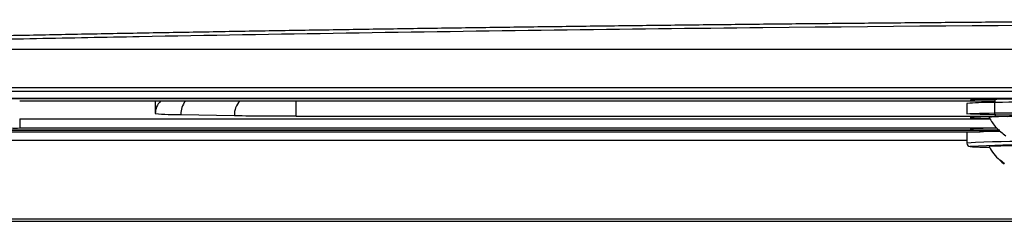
# Model space of a CAD drawing. Header units: millimetres. Extents: x 25 to 1229, y -261 to 1180.
# Tile 94 of 224: x 370 to 427, y 280 to 292. Entities that reach past the tile are written whole.
import ezdxf

# ---------------------------------------------------------------- set-up
doc = ezdxf.new("R2010")
doc.units = ezdxf.units.MM

msp = doc.modelspace()

# ---------------------------------------------------------------- linework, layer by layer
at = {"color": 7, "linetype": 'Continuous', "lineweight": 25}
for p, q in [((363.88, 290.292), (557.951, 290.292)), ((460.926, 287.869), (356.237, 287.869)), ((555.926, 287.458), (365.926, 287.458)), ((555.926, 287.449), (365.926, 287.449)), ((555.926, 287.449), (365.926, 287.449)), ((426.19, 287.43), (425.979, 287.426)), ((426.621, 287.434), (426.19, 287.43)), ((426.085, 287.314), (370.169, 287.314)), ((426.085, 287.314), (370.169, 287.314)), ((377.943, 287.314), (377.943, 286.597)), ((377.943, 287.314), (377.943, 286.597)), ((386.014, 286.456), (386.014, 287.314)), ((386.014, 286.456), (386.014, 287.314)), ((424.476, 287.177), (424.476, 286.577)), ((426.074, 287.232), (425.826, 287.229)), ((426.526, 287.238), (426.074, 287.232)), ((426.074, 287.232), (426.074, 286.633)), ((370.169, 286.284), (370.169, 285.769)), ((370.169, 286.284), (425.816, 286.284)), ((370.169, 286.284), (425.816, 286.284)), ((379.408, 286.548), (382.479, 286.494)), ((379.408, 286.548), (382.479, 286.494)), ((379.408, 286.536), (382.479, 286.482)), ((379.408, 286.536), (382.479, 286.482)), ((386.014, 286.456), (429.271, 286.456)), ((386.014, 286.456), (429.271, 286.456)), ((425.751, 286.628), (426.074, 286.633)), ((426.074, 286.633), (426.388, 286.636)), ((370.169, 285.769), (426.191, 285.769)), ((370.169, 285.769), (426.191, 285.769)), ((426.351, 285.634), (369.376, 285.634)), ((426.351, 285.634), (369.376, 285.634)), ((369.376, 285.634), (426.351, 285.634)), ((369.376, 285.634), (426.351, 285.634)), ((426.363, 285.624), (369.376, 285.624)), ((369.376, 285.546), (425.243, 285.546)), ((424.476, 285.505), (424.476, 284.905)), ((424.476, 285.046), (365.941, 285.046)), ((426.384, 283.934), (426.635, 283.722)), ((575.969, 280.406), (345.882, 280.406)), ((575.838, 280.537), (346.013, 280.537))]:
    msp.add_line(p, q, dxfattribs=at)
at = {"color": 7, "linetype": 'Continuous', "lineweight": 25, "flags": 128}
for points in [[(359.08, 288.086), (473.147, 288.086), (562.771, 288.086)], [(424.71, 287.368), (424.694, 287.384), (424.939, 287.401), (425.452, 287.417), (426.193, 287.43)], [(426.193, 287.43), (426.17, 287.426), (426.147, 287.416), (426.127, 287.398), (426.109, 287.373), (426.094, 287.343), (426.083, 287.309), (426.076, 287.271), (426.074, 287.232)], [(426.193, 287.43), (427.233, 287.439), (428.39, 287.443), (429.551, 287.44), (430.601, 287.43), (431.438, 287.416), (431.981, 287.398), (432.175, 287.378), (432.17, 287.374)], [(427.539, 286.51), (427.24, 286.511), (426.134, 286.521), (425.252, 286.536), (424.681, 286.555), (424.476, 286.577), (424.657, 286.598), (425.208, 286.617), (425.751, 286.628)], [(424.727, 286.388), (424.676, 286.377), (424.87, 286.356), (425.413, 286.338), (425.744, 286.331)], [(426.193, 286.43), (426.17, 286.434), (426.147, 286.446), (426.127, 286.465), (426.109, 286.49), (426.094, 286.521), (426.083, 286.556), (426.076, 286.594), (426.074, 286.633)], [(426.388, 286.636), (427.169, 286.643), (428.388, 286.646), (429.611, 286.643), (430.717, 286.633), (431.599, 286.618), (432.171, 286.599), (432.375, 286.578), (432.194, 286.557), (431.643, 286.537), (431.1, 286.526)], [(426.367, 283.92), (426.494, 283.813), (426.628, 283.713)]]:
    msp.add_lwpolyline(points, dxfattribs=at)
at = {"color": 7, "linetype": 'Continuous', "lineweight": 25}
for centre, radius, start, end in [((378.943, 286.597), 1, 134.186, 179.9989), ((378.943, 286.597), 1, 134.186, 179.9989), ((380.594, 286.573), 1.186, 141.3574, 181.2254), ((380.594, 286.573), 1.186, 141.3574, 181.2254), ((383.638, 286.525), 1.16, 137.1191, 181.5243), ((383.638, 286.525), 1.16, 137.1191, 181.5243), ((425.668, 273.737), 13.493, 89.3308, 95.0715), ((428.582, 203.145), 84.118, 87.41529, 91.40078), ((379.198, 298.973), 12.439, 264.2097, 270.965), ((379.198, 298.973), 12.439, 264.2097, 270.965), ((380.822, 286.536), 1.414, 179.4999, 180), ((380.822, 286.536), 1.414, 179.4999, 180), ((383.893, 286.482), 1.414, 179.4999, 180), ((383.893, 286.482), 1.414, 179.4999, 180), ((385.798, 501.129), 214.672, 269.11398, 270.05765), ((385.798, 501.129), 214.672, 269.11398, 270.05765), ((426.104, 263.805), 22.625, 89.7762, 93.4913), ((426.545, 279.172), 7.248, 87.7269, 96.2942), ((428.347, 155.522), 130.925, 88.39467, 90.94299), ((369.918, 300.169), 14.403, 267.0017, 270.9986), ((426.009, 268.973), 16.785, 89.452, 94.5563), ((426.245, 259.284), 26.281, 89.6631, 93.8605), ((428.426, 202.864), 82.136, 87.24353, 92.75647), ((424.676, 284.905), 0.2, 180.0044, 270.0044), ((428.426, 206.818), 77.977, 87.24353, 92.75647), ((425.716, 296.329), 11.67, 264.8854, 270.294), ((428.426, 223.051), 61.712, 87.51565, 92.48435), ((428.262, 286.043), 2.845, 208.0337, 228.2454)]:
    msp.add_arc(centre, radius, start, end, dxfattribs=at)
for points, knots in [([(363.217, 290.953), (363.824, 290.966), (365.037, 290.992), (366.859, 291.03), (368.682, 291.067), (370.507, 291.104), (372.334, 291.14), (374.162, 291.175), (375.992, 291.209), (377.823, 291.243), (379.655, 291.276), (381.488, 291.308), (383.323, 291.339), (385.159, 291.37), (386.997, 291.4), (388.835, 291.429), (390.675, 291.457), (392.515, 291.485), (394.357, 291.512), (396.2, 291.538), (398.044, 291.564), (399.888, 291.588), (401.734, 291.612), (403.58, 291.636), (405.427, 291.658), (407.275, 291.68), (409.124, 291.701), (410.973, 291.721), (412.823, 291.741), (414.674, 291.76), (416.525, 291.778), (418.377, 291.795), (420.229, 291.812), (422.082, 291.828), (423.935, 291.843), (425.789, 291.857), (427.642, 291.871), (429.497, 291.884), (431.351, 291.896), (433.206, 291.907), (435.061, 291.918), (436.916, 291.928), (438.771, 291.937), (440.626, 291.945), (442.481, 291.953), (444.337, 291.96), (446.192, 291.966), (448.047, 291.972), (449.902, 291.977), (451.757, 291.981), (453.612, 291.984), (455.466, 291.987), (457.321, 291.988), (459.175, 291.989), (461.667, 291.99), (464.8, 291.989), (468.572, 291.984), (472.345, 291.976), (476.119, 291.965), (479.893, 291.951), (483.667, 291.935), (487.44, 291.915), (491.213, 291.892), (494.985, 291.865), (498.756, 291.836), (502.525, 291.804), (506.292, 291.769), (510.056, 291.73), (513.818, 291.689), (517.577, 291.645), (521.333, 291.597), (525.085, 291.546), (528.833, 291.493), (532.577, 291.436), (536.316, 291.376), (540.05, 291.313), (543.779, 291.248), (547.503, 291.179), (551.22, 291.107), (554.932, 291.032), (557.4, 290.979), (558.634, 290.953)], [0, 0, 0, 0, 0.009496, 0.01899, 0.028482, 0.037972, 0.04746, 0.056946, 0.066429, 0.075911, 0.085391, 0.094868, 0.104344, 0.113817, 0.123289, 0.132759, 0.142226, 0.151692, 0.161155, 0.170616, 0.180076, 0.189533, 0.198989, 0.208442, 0.217894, 0.227343, 0.23679, 0.246236, 0.255679, 0.265121, 0.27456, 0.283998, 0.293433, 0.302867, 0.312299, 0.321728, 0.331156, 0.340582, 0.350005, 0.359427, 0.368847, 0.378265, 0.387681, 0.397095, 0.406507, 0.415917, 0.425325, 0.434731, 0.444136, 0.453538, 0.462939, 0.472337, 0.481734, 0.491128, 0.500521, 0.51963, 0.538747, 0.557872, 0.577005, 0.596146, 0.615295, 0.634452, 0.653617, 0.67279, 0.691971, 0.711161, 0.730358, 0.749564, 0.768778, 0.788001, 0.807232, 0.826471, 0.845718, 0.864974, 0.884238, 0.90351, 0.922791, 0.942081, 0.961379, 0.980685, 1, 1, 1, 1]), ([(556.606, 290.772), (555.629, 290.793), (554.649, 290.813), (552.691, 290.853), (549.751, 290.912), (542.878, 291.044), (529.08, 291.28), (517.163, 291.436), (505.186, 291.562), (501.183, 291.598), (493.158, 291.661), (489.134, 291.688), (481.081, 291.73), (477.052, 291.745), (468.988, 291.767), (464.952, 291.772), (444.804, 291.772), (428.759, 291.688), (408.794, 291.48), (404.806, 291.433), (396.837, 291.328), (392.855, 291.271), (384.921, 291.146), (378.99, 291.044), (373.089, 290.931), (369.162, 290.854), (367.2, 290.813), (365.245, 290.772)], [0, 0, 0, 0, 0.015625, 0.015625, 0.03125, 0.0625, 0.125, 0.25, 0.25, 0.3125, 0.3125, 0.375, 0.375, 0.4375, 0.4375, 0.5, 0.5, 0.75, 0.75, 0.8125, 0.8125, 0.875, 0.875, 0.9375, 0.96875, 0.96875, 1, 1, 1, 1]), ([(425.751, 286.377), (425.878, 286.17), (426.134, 285.758), (426.523, 285.469), (426.718, 285.324)], [0, 0, 0, 0, 0.500043, 1, 1, 1, 1])]:
    msp.add_open_spline(points, degree=3, knots=knots, dxfattribs=at)

doc.saveas('drawing.dxf')
